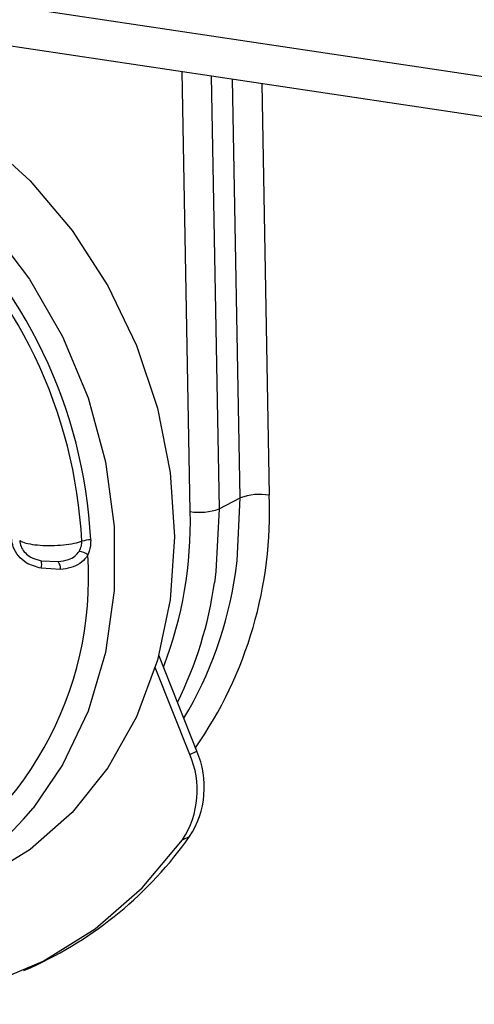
# Model space of a CAD drawing. Header units: millimetres. Extents: x 12 to 859, y 4 to 555.
# Tile 62 of 70: x 703 to 711, y 396 to 414. Entities that reach past the tile are written whole.
import ezdxf

# ---------------------------------------------------------------- set-up
doc = ezdxf.new("R2010")
doc.units = ezdxf.units.MM

msp = doc.modelspace()

# ---------------------------------------------------------------- linework, layer by layer
at = {"color": 8, "linetype": 'Continuous', "lineweight": 25}
for p, q in [((671.103, 418.896), (719.632, 411.645)), ((705.775, 405.095), (705.631, 413.013)), ((706.153, 412.935), (706.295, 405.144)), ((706.676, 405.341), (706.539, 412.878)), ((707.062, 412.799), (707.197, 405.389))]:
    msp.add_line(p, q, dxfattribs=at)
at = {"color": 7, "linetype": 'Continuous', "lineweight": 25}
for p, q in [((671.456, 418.12), (719.648, 410.919)), ((706.295, 405.144), (706.676, 405.341)), ((703.091, 404.211), (703.396, 404.195)), ((703.441, 404.055), (703.091, 404.074)), ((705.895, 400.781), (705.209, 402.508)), ((705.768, 400.724), (705.145, 402.29)), ((705.768, 400.724), (705.895, 400.781)), ((705.638, 399.19), (705.765, 399.247)), ((702.781, 396.834), (702.908, 396.891))]:
    msp.add_line(p, q, dxfattribs=at)
at = {"color": 7, "linetype": 'Continuous', "lineweight": 25, "flags": 128}
for points in [[(694.548, 412.514), (695.14, 412.853), (696.069, 413.213), (697.055, 413.405), (698.074, 413.424), (699.106, 413.27), (700.125, 412.946), (701.111, 412.46), (702.04, 411.822), (702.892, 411.047), (703.648, 410.151), (704.291, 409.156), (704.807, 408.083), (705.184, 406.956), (705.413, 405.8), (705.49, 404.641)], [(705.49, 404.641), (705.413, 403.506), (705.184, 402.419), (704.807, 401.404), (704.291, 400.485), (703.648, 399.682), (702.892, 399.012), (702.04, 398.492), (701.111, 398.132), (701.008, 398.103)], [(691.923, 401.239), (692.653, 400.153), (693.495, 399.168), (694.432, 398.302), (695.448, 397.572), (696.525, 396.99), (697.642, 396.568), (698.78, 396.312), (699.919, 396.228), (701.036, 396.316), (702.113, 396.576), (703.129, 397.003), (704.066, 397.588), (704.908, 398.321), (705.638, 399.19)]]:
    msp.add_lwpolyline(points, dxfattribs=at)
at = {"color": 8, "linetype": 'Continuous', "lineweight": 25, "flags": 128}
for points in [[(697.179, 412.851), (697.407, 412.831), (698.441, 412.633), (699.457, 412.261), (700.432, 411.725), (701.341, 411.038), (702.164, 410.215), (702.882, 409.276), (703.477, 408.243), (703.936, 407.14), (704.248, 405.993), (704.406, 404.828), (704.406, 403.674), (704.248, 402.557), (703.936, 401.503), (703.477, 400.537), (702.945, 399.759)], [(706.588, 403.978), (706.62, 404.21), (706.676, 405.341)], [(706.295, 405.144), (706.239, 404.014), (706.212, 403.812)]]:
    msp.add_lwpolyline(points, dxfattribs=at)
at = {"color": 7, "linetype": 'Continuous', "lineweight": 25}
for centre, radius, start, end in [((695.156, 404.13), 8.839, 2.9629, 48.3632), ((695.113, 404.11), 8.722, 2.9629, 48.3632), ((707.028, 404.391), 1.013, 80.4111, 110.3231), ((705.944, 406.094), 1.013, 260.4111, 290.3231), ((703.992, 404.012), 0.574, 90.8886, 107.085), ((703.718, 403.995), 0.387, 56.1813, 81.8422), ((697.682, 403.915), 6.264, 297.7283, 3.6839), ((702.869, 404.143), 0.233, 342.844, 17.183), ((703.234, 404.066), 0.207, 356.9457, 38.4142), ((699.704, 404.968), 6.955, 328.8966, 351.8197), ((699.216, 404.799), 7.065, 333.6234, 351.9705), ((704.281, 400.078), 1.621, 326.7887, 23.4978), ((704.408, 400.135), 1.621, 326.7887, 23.4978), ((698.447, 403.471), 5.832, 239.5119, 320.4732), ((699.99, 403.341), 7.079, 294.344, 324.6651)]:
    msp.add_arc(centre, radius, start, end, dxfattribs=at)
at = {"color": 8, "linetype": 'Continuous', "lineweight": 25}
for centre, radius, start, end in [((699.785, 405.085), 7.418, 325.1239, 2.3535), ((698.529, 404.905), 7.249, 338.917, 1.5077)]:
    msp.add_arc(centre, radius, start, end, dxfattribs=at)
at = {"color": 7, "linetype": 'Continuous', "lineweight": 25}
for points, knots in [([(703.091, 404.074), (702.997, 404.1), (702.843, 404.142), (702.673, 404.291), (702.582, 404.444), (702.567, 404.553), (702.56, 404.601)], [0, 0, 0, 0, 0.356484, 0.586818, 0.817791, 1, 1, 1, 1]), ([(702.704, 404.577), (702.713, 404.571), (702.745, 404.549), (702.843, 404.518), (703.017, 404.491), (703.224, 404.481), (703.441, 404.488), (703.643, 404.513), (703.765, 404.541), (703.816, 404.559), (703.823, 404.561)], [0, 0, 0, 0, 0.059794, 0.211889, 0.364018, 0.516168, 0.668316, 0.820439, 0.972525, 1, 1, 1, 1]), ([(702.704, 404.577), (702.709, 404.54), (702.721, 404.467), (702.783, 404.368), (702.881, 404.281), (702.99, 404.233), (703.066, 404.217), (703.091, 404.211)], [0, 0, 0, 0, 0.194399, 0.388608, 0.587573, 0.86165, 1, 1, 1, 1]), ([(703.773, 404.379), (703.79, 404.411), (703.821, 404.469), (703.823, 404.533), (703.823, 404.561)], [0, 0, 0, 0, 0.569264, 1, 1, 1, 1]), ([(703.983, 404.586), (703.98, 404.516), (703.976, 404.423), (703.942, 404.338), (703.934, 404.317)], [0, 0, 0, 0, 0.752077, 1, 1, 1, 1]), ([(703.396, 404.195), (703.46, 404.203), (703.566, 404.216), (703.699, 404.285), (703.749, 404.348), (703.773, 404.379)], [0, 0, 0, 0, 0.434945, 0.731111, 1, 1, 1, 1]), ([(703.934, 404.317), (703.925, 404.303), (703.886, 404.243), (703.787, 404.153), (703.625, 404.077), (703.503, 404.062), (703.441, 404.055)], [0, 0, 0, 0, 0.085878, 0.375364, 0.681912, 1, 1, 1, 1])]:
    msp.add_open_spline(points, degree=3, knots=knots, dxfattribs=at)

doc.saveas('drawing.dxf')
